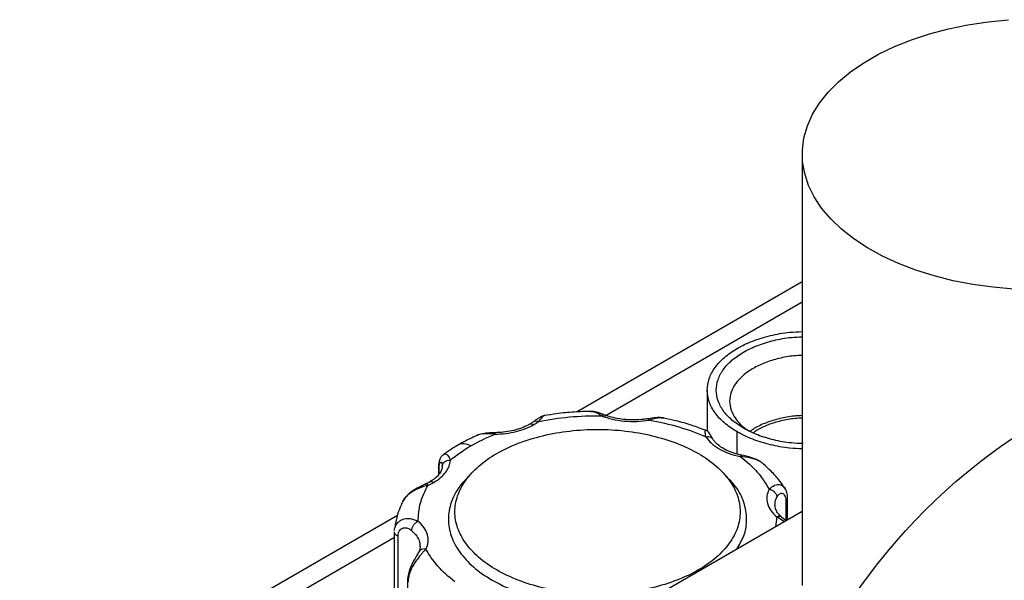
# Model space of a CAD drawing. Header units: inches. Extents: x 3 to 150, y 3 to 116.
# Tile 47 of 57: x 122.81 to 130.41, y 96.63 to 100.96. Entities that reach past the tile are written whole.
import ezdxf

# ---------------------------------------------------------------- set-up
doc = ezdxf.new("R2010")
doc.units = ezdxf.units.IN
doc.header["$LTSCALE"] = 14
doc.header["$MEASUREMENT"] = 0
doc.layers.add('TEXT', color=140, linetype='Continuous', lineweight=25)

msp = doc.modelspace()

# ---------------------------------------------------------------- linework, layer by layer
for p, q in [((128.8503, 99.9209), (128.8503, 96.5947)), ((128.8503, 98.9352), (127.1137, 97.9327)), ((127.3239, 97.901), (128.8503, 98.7822)), ((128.1174, 98.1003), (128.1174, 97.7841)), ((128.3485, 97.6072), (128.3485, 97.7783)), ((126.0726, 97.5211), (126.073, 97.516)), ((126.0731, 97.5268), (126.0747, 97.521)), ((126.0735, 97.5109), (126.0759, 97.5208)), ((126.0447, 97.5054), (126.0447, 97.4479)), ((126.0488, 97.4538), (126.0488, 97.4924)), ((126.3219, 97.4835), (126.2786, 97.4406)), ((128.264, 97.4406), (128.2206, 97.4835)), ((128.723, 97.2479), (128.723, 97.0939)), ((128.7369, 97.1002), (128.7369, 97.2706)), ((125.7283, 97.1329), (122.8144, 95.4508)), ((128.8503, 97.1656), (127.3904, 96.3229)), ((128.6535, 97.1223), (128.6446, 97.0469)), ((128.7121, 97.0859), (128.6535, 97.1223)), ((128.723, 97.0939), (128.6938, 97.119)), ((125.7041, 96.5393), (125.7041, 97.0069)), ((123.1612, 95.4979), (125.7041, 96.9659)), ((125.7324, 96.5069), (125.7324, 96.9745)), ((125.8057, 96.6342), (125.8057, 96.1666))]:
    msp.add_line(p, q)
at = {"flags": 128}
msp.add_lwpolyline([(130.4808, 98.8809), (130.3223, 98.8941), (130.1664, 98.9154), (130.0144, 98.9446), (129.8675, 98.9814), (129.7268, 99.0255), (129.5933, 99.0767), (129.4683, 99.1344), (129.3525, 99.1984), (129.247, 99.2679), (129.1526, 99.3426), (129.07, 99.4218), (128.9998, 99.505), (128.9426, 99.5913), (128.8989, 99.6803), (128.8689, 99.7711), (128.853, 99.8631), (128.8513, 99.9556), (128.8636, 100.0478), (128.8901, 100.139), (128.9304, 100.2284), (128.9843, 100.3155), (129.0512, 100.3995), (129.1308, 100.4798), (129.2224, 100.5556), (129.3252, 100.6265), (129.4384, 100.6919), (129.5613, 100.7513), (129.6927, 100.8041), (129.8317, 100.8501), (129.9772, 100.8887), (130.128, 100.9198), (130.283, 100.9431), (130.441, 100.9584)], dxfattribs=at)
for points, knots in [([(128.3485, 97.7783), (128.3141, 97.8006), (128.2452, 97.8451), (128.1731, 97.9251), (128.1276, 98.0109), (128.1124, 98.1004), (128.1276, 98.1898), (128.1728, 98.2758), (128.2462, 98.355), (128.3449, 98.4245), (128.4653, 98.4816), (128.6026, 98.5234), (128.7332, 98.5482), (128.8175, 98.5514), (128.8503, 98.5526)], [0, 0, 0, 0, 0.0859479, 0.1718957, 0.2578436, 0.3437915, 0.4297393, 0.5156872, 0.6016351, 0.6875829, 0.7735308, 0.8594787, 0.9454265, 1, 1, 1, 1]), ([(128.3978, 97.8067), (128.3664, 97.827), (128.3036, 97.8677), (128.2379, 97.9406), (128.1964, 98.0188), (128.1825, 98.1004), (128.1964, 98.1819), (128.2376, 98.2603), (128.3045, 98.3325), (128.3946, 98.3958), (128.5042, 98.4479), (128.6295, 98.486), (128.7469, 98.5084), (128.8221, 98.5113), (128.8503, 98.5124)], [0, 0, 0, 0, 0.08621, 0.17242, 0.25863, 0.34484, 0.4310501, 0.5172601, 0.6034701, 0.6896801, 0.7758901, 0.8621001, 0.9483101, 1, 1, 1, 1]), ([(128.8503, 98.3687), (128.8288, 98.3679), (128.7671, 98.3654), (128.6692, 98.3465), (128.5619, 98.314), (128.4679, 98.2693), (128.3908, 98.2151), (128.3335, 98.1532), (128.2982, 98.086), (128.2863, 98.0162), (128.298, 97.9463), (128.334, 97.8794), (128.381, 97.8254), (128.4227, 97.7978), (128.4378, 97.7878)], [0, 0, 0, 0, 0.0479682, 0.1380335, 0.2280988, 0.318164, 0.4082293, 0.4982946, 0.5883599, 0.6784252, 0.7684905, 0.8585558, 0.948621, 1, 1, 1, 1]), ([(126.8622, 97.905), (126.8566, 97.9035), (126.8457, 97.9005), (126.8252, 97.8892), (126.8028, 97.8753), (126.7868, 97.8638), (126.779, 97.8581)], [0, 0, 0, 0, 0.276192, 0.532838, 0.772101, 1, 1, 1, 1]), ([(126.8165, 97.8592), (126.894, 97.8748), (126.9739, 97.8864), (127.1361, 97.9012), (127.2183, 97.9044), (127.3003, 97.9034)], [0, 0, 0, 0, 0.5, 0.5, 1, 1, 1, 1]), ([(126.8609, 97.9022), (126.8568, 97.9007), (126.8472, 97.8973), (126.8276, 97.873), (126.8165, 97.8592)], [0, 0, 0, 0, 0.432454, 1, 1, 1, 1]), ([(127.2199, 97.9372), (127.1773, 97.9358), (127.0882, 97.9329), (126.9679, 97.9215), (126.8918, 97.909), (126.8607, 97.9039)], [0, 0, 0, 0, 0.35108, 0.734449, 1, 1, 1, 1]), ([(127.3232, 97.9105), (127.3141, 97.914), (127.2952, 97.9212), (127.268, 97.9297), (127.2414, 97.9363), (127.2261, 97.9371), (127.2182, 97.9375)], [0, 0, 0, 0, 0.227482, 0.468875, 0.724622, 1, 1, 1, 1]), ([(127.3003, 97.9034), (127.2819, 97.9145), (127.2501, 97.9337), (127.2289, 97.9344), (127.2199, 97.9347)], [0, 0, 0, 0, 0.579068, 1, 1, 1, 1]), ([(127.3003, 97.9034), (127.305, 97.9069), (127.3127, 97.9124), (127.3186, 97.9107), (127.3209, 97.9101)], [0, 0, 0, 0, 0.617707, 1, 1, 1, 1]), ([(127.3003, 97.9034), (127.327, 97.8929), (127.3557, 97.8841), (127.4157, 97.8703), (127.447, 97.8653), (127.5108, 97.8595), (127.5433, 97.8586), (127.6078, 97.861), (127.6398, 97.8643), (127.6707, 97.8696)], [0, 0, 0, 0, 0.25, 0.25, 0.5, 0.5, 0.75, 0.75, 1, 1, 1, 1]), ([(127.6603, 97.8802), (127.6489, 97.8784), (127.6156, 97.8733), (127.5581, 97.8698), (127.4894, 97.872), (127.4227, 97.8811), (127.3669, 97.8945), (127.3357, 97.906), (127.3233, 97.9105)], [0, 0, 0, 0, 0.099936, 0.293002, 0.486473, 0.67974, 0.872167, 1, 1, 1, 1]), ([(128.8503, 97.9043), (128.8299, 97.9035), (128.7704, 97.9011), (128.6754, 97.8829), (128.5718, 97.8509), (128.494, 97.8161), (128.4585, 97.7898), (128.4471, 97.7813)], [0, 0, 0, 0, 0.130077, 0.38042, 0.630763, 0.881106, 1, 1, 1, 1]), ([(126.7481, 97.8379), (126.7401, 97.8335), (126.7167, 97.8207), (126.6711, 97.8024), (126.6105, 97.7859), (126.5464, 97.7752), (126.5025, 97.7733), (126.4813, 97.7724)], [0, 0, 0, 0, 0.1157366, 0.3387191, 0.5631749, 0.7889975, 1, 1, 1, 1]), ([(126.4823, 97.7609), (126.5375, 97.7618), (126.5924, 97.7688), (126.6938, 97.794), (126.7403, 97.8122), (126.7793, 97.8348)], [0, 0, 0, 0, 0.5, 0.5, 1, 1, 1, 1]), ([(126.779, 97.8582), (126.7724, 97.8534), (126.7627, 97.8465), (126.7516, 97.8399), (126.7481, 97.8379)], [0, 0, 0, 0, 0.685545, 1, 1, 1, 1]), ([(126.7481, 97.8379), (126.7522, 97.8402), (126.7571, 97.8412), (126.7678, 97.8401), (126.7735, 97.8381), (126.7793, 97.8348)], [0, 0, 0, 0, 0.5, 0.5, 1, 1, 1, 1]), ([(126.7796, 97.8578), (126.7802, 97.8585), (126.7843, 97.8633), (126.7974, 97.8652), (126.8101, 97.8612), (126.8165, 97.8592)], [0, 0, 0, 0, 0.079636, 0.539818, 1, 1, 1, 1]), ([(127.7861, 97.8851), (127.7761, 97.8866), (127.7566, 97.8895), (127.7149, 97.8882), (127.6817, 97.8833), (127.6603, 97.8802)], [0, 0, 0, 0, 0.2760623, 0.5338225, 1, 1, 1, 1]), ([(127.6604, 97.879), (127.6616, 97.8794), (127.6646, 97.8802), (127.6684, 97.8736), (127.6707, 97.8696)], [0, 0, 0, 0, 0.383891, 1, 1, 1, 1]), ([(127.7837, 97.8833), (127.7695, 97.8852), (127.7374, 97.8896), (127.6946, 97.8767), (127.6707, 97.8696)], [0, 0, 0, 0, 0.441523, 1, 1, 1, 1]), ([(127.6707, 97.8696), (127.7493, 97.8559), (127.8258, 97.8381), (127.972, 97.7951), (128.0418, 97.7698), (128.1072, 97.7412)], [0, 0, 0, 0, 0.5, 0.5, 1, 1, 1, 1]), ([(128.1054, 97.7909), (128.0709, 97.8037), (127.9963, 97.8314), (127.8884, 97.8625), (127.8141, 97.8783), (127.7839, 97.8847)], [0, 0, 0, 0, 0.338067, 0.731726, 1, 1, 1, 1]), ([(128.4713, 97.7719), (128.4815, 97.7796), (128.5147, 97.8042), (128.588, 97.8369), (128.6866, 97.8673), (128.7761, 97.8846), (128.8318, 97.8868), (128.8503, 97.8876)], [0, 0, 0, 0, 0.113634, 0.367233, 0.620832, 0.87443, 1, 1, 1, 1]), ([(126.3352, 97.7481), (126.3031, 97.733), (126.2565, 97.7113), (126.2133, 97.6867), (126.1999, 97.6791)], [0, 0, 0, 0, 0.690294, 1, 1, 1, 1]), ([(126.4813, 97.7724), (126.4697, 97.7721), (126.4457, 97.7714), (126.4083, 97.7681), (126.3696, 97.7618), (126.3465, 97.753), (126.3345, 97.7484)], [0, 0, 0, 0, 0.224522, 0.464868, 0.722286, 1, 1, 1, 1]), ([(126.4823, 97.7609), (126.456, 97.7627), (126.4034, 97.7662), (126.3536, 97.7596), (126.3356, 97.7487), (126.3351, 97.7484)], [0, 0, 0, 0, 0.493135, 0.985466, 1, 1, 1, 1]), ([(126.4823, 97.7609), (126.4821, 97.7652), (126.4817, 97.772), (126.4814, 97.7714), (126.4813, 97.7712)], [0, 0, 0, 0, 0.629379, 1, 1, 1, 1]), ([(126.4934, 97.6117), (126.5444, 97.6411), (126.6003, 97.6676), (126.72, 97.7138), (126.7838, 97.7334), (126.9168, 97.7653), (126.9861, 97.7774), (127.1273, 97.7936), (127.1993, 97.7977), (127.3433, 97.7977), (127.4153, 97.7936), (127.5565, 97.7774), (127.6257, 97.7653), (127.7587, 97.7334), (127.8225, 97.7138), (127.9423, 97.6676), (127.9982, 97.6411), (128.1, 97.5823), (128.1459, 97.55), (128.2259, 97.4809), (128.26, 97.4441), (128.3151, 97.3673), (128.3361, 97.3273), (128.3642, 97.2458), (128.3713, 97.2042), (128.3713, 97.1211), (128.3642, 97.0795), (128.3361, 96.998), (128.3151, 96.9581), (128.26, 96.8813), (128.2259, 96.8444), (128.1459, 96.7753), (128.1, 96.743), (128.0491, 96.7136)], [0, 0, 0, 0, 0.0625, 0.0625, 0.125, 0.125, 0.1875, 0.1875, 0.25, 0.25, 0.3125, 0.3125, 0.375, 0.375, 0.4375, 0.4375, 0.5, 0.5, 0.5625, 0.5625, 0.625, 0.625, 0.6875, 0.6875, 0.75, 0.75, 0.8125, 0.8125, 0.875, 0.875, 0.9375, 0.9375, 1, 1, 1, 1]), ([(128.1072, 97.7412), (128.1045, 97.756), (128.0993, 97.7849), (128.1034, 97.7889), (128.1054, 97.7908)], [0, 0, 0, 0, 0.512319, 1, 1, 1, 1]), ([(128.1608, 97.7223), (128.1522, 97.7377), (128.14, 97.7595), (128.1238, 97.7817), (128.1111, 97.7884), (128.1053, 97.7915)], [0, 0, 0, 0, 0.559671, 0.796093, 1, 1, 1, 1]), ([(128.1072, 97.7412), (128.1149, 97.742), (128.1302, 97.7436), (128.1497, 97.7364), (128.1569, 97.7268), (128.1603, 97.7223)], [0, 0, 0, 0, 0.344884, 0.689769, 1, 1, 1, 1]), ([(128.1072, 97.7412), (128.1181, 97.7236), (128.1323, 97.7068), (128.1668, 97.6752), (128.1871, 97.6606), (128.2328, 97.6342), (128.2582, 97.6225), (128.3128, 97.6026), (128.342, 97.5944), (128.3724, 97.5881)], [0, 0, 0, 0, 0.25, 0.25, 0.5, 0.5, 0.75, 0.75, 1, 1, 1, 1]), ([(128.8503, 97.6481), (128.8175, 97.6493), (128.7332, 97.6525), (128.6029, 97.6774), (128.4643, 97.7185), (128.3871, 97.7584), (128.3485, 97.7783)], [0, 0, 0, 0, 0.174681, 0.449788, 0.724894, 1, 1, 1, 1]), ([(128.8562, 97.688), (128.826, 97.6891), (128.7488, 97.692), (128.6297, 97.7148), (128.5034, 97.7523), (128.433, 97.7886), (128.3978, 97.8067)], [0, 0, 0, 0, 0.176279, 0.450853, 0.725426, 1, 1, 1, 1]), ([(126.1999, 97.6791), (126.1815, 97.6683), (126.1404, 97.6442), (126.1034, 97.6172), (126.083, 97.6023)], [0, 0, 0, 0, 0.449815, 1, 1, 1, 1]), ([(126.2937, 97.6699), (126.2761, 97.6779), (126.241, 97.694), (126.2136, 97.6841), (126.1999, 97.6791)], [0, 0, 0, 0, 0.500051, 1, 1, 1, 1]), ([(128.385, 97.5983), (128.3741, 97.6007), (128.3423, 97.6078), (128.2938, 97.624), (128.2435, 97.6477), (128.203, 97.6749), (128.1756, 97.7007), (128.1648, 97.7165), (128.1604, 97.723)], [0, 0, 0, 0, 0.101269, 0.295665, 0.488632, 0.679792, 0.86983, 1, 1, 1, 1]), ([(126.0827, 97.6035), (126.0773, 97.5989), (126.0657, 97.5889), (126.0541, 97.5671), (126.046, 97.5392), (126.0451, 97.5166), (126.0447, 97.5049)], [0, 0, 0, 0, 0.209482, 0.448858, 0.714442, 1, 1, 1, 1]), ([(126.0825, 97.6023), (126.085, 97.6041), (126.0957, 97.612), (126.1184, 97.6024), (126.1301, 97.5748), (126.136, 97.5609)], [0, 0, 0, 0, 0.136194, 0.567759, 1, 1, 1, 1]), ([(128.0491, 96.7136), (127.9982, 96.6843), (127.9423, 96.6578), (127.8225, 96.6116), (127.7587, 96.5919), (127.6257, 96.5601), (127.5565, 96.548), (127.4153, 96.5317), (127.3433, 96.5277), (127.1993, 96.5277), (127.1273, 96.5317), (126.9861, 96.548), (126.9168, 96.5601), (126.7838, 96.5919), (126.72, 96.6116), (126.6003, 96.6578), (126.5444, 96.6843), (126.4425, 96.743), (126.3966, 96.7753), (126.3166, 96.8444), (126.2825, 96.8813), (126.2274, 96.9581), (126.2064, 96.998), (126.1784, 97.0795), (126.1713, 97.1211), (126.1713, 97.2042), (126.1784, 97.2458), (126.2064, 97.3273), (126.2274, 97.3673), (126.2825, 97.4441), (126.3166, 97.4809), (126.3966, 97.55), (126.4425, 97.5823), (126.4934, 97.6117)], [0, 0, 0, 0, 0.0625, 0.0625, 0.125, 0.125, 0.1875, 0.1875, 0.25, 0.25, 0.3125, 0.3125, 0.375, 0.375, 0.4375, 0.4375, 0.5, 0.5, 0.5625, 0.5625, 0.625, 0.625, 0.6875, 0.6875, 0.75, 0.75, 0.8125, 0.8125, 0.875, 0.875, 0.9375, 0.9375, 1, 1, 1, 1]), ([(128.3848, 97.5972), (128.3834, 97.5976), (128.3798, 97.5986), (128.3752, 97.5921), (128.3724, 97.5881)], [0, 0, 0, 0, 0.38826, 1, 1, 1, 1]), ([(128.3724, 97.5881), (128.422, 97.5504), (128.4658, 97.5101), (128.5403, 97.4256), (128.5711, 97.3815), (128.5948, 97.3361)], [0, 0, 0, 0, 0.5, 0.5, 1, 1, 1, 1]), ([(128.5518, 97.5299), (128.5433, 97.5366), (128.5162, 97.5578), (128.4535, 97.5793), (128.3994, 97.5851), (128.3724, 97.5881)], [0, 0, 0, 0, 0.186399, 0.592881, 1, 1, 1, 1]), ([(128.5226, 97.5507), (128.5207, 97.5521), (128.5066, 97.5624), (128.4741, 97.5748), (128.4291, 97.589), (128.3996, 97.5952), (128.385, 97.5983)], [0, 0, 0, 0, 0.0497476, 0.3713852, 0.6876112, 1, 1, 1, 1]), ([(126.0735, 97.513), (126.0731, 97.5087), (126.0719, 97.4957), (126.0638, 97.4734), (126.0438, 97.4443), (126.015, 97.4166), (125.9886, 97.4), (125.9767, 97.3926)], [0, 0, 0, 0, 0.115851, 0.352436, 0.573032, 0.808438, 1, 1, 1, 1]), ([(126.008, 97.3895), (126.047, 97.412), (126.0786, 97.4389), (126.1223, 97.4974), (126.1344, 97.5291), (126.136, 97.5609)], [0, 0, 0, 0, 0.5, 0.5, 1, 1, 1, 1]), ([(126.0488, 97.4924), (126.049, 97.4996), (126.0494, 97.5139), (126.0526, 97.5301), (126.0571, 97.5414), (126.0624, 97.5463), (126.0674, 97.5448), (126.072, 97.5378), (126.0724, 97.527), (126.0726, 97.5211)], [0, 0, 0, 0, 0.139167, 0.278137, 0.416781, 0.555001, 0.689818, 0.831611, 1, 1, 1, 1]), ([(126.0759, 97.5208), (126.0765, 97.5241), (126.0782, 97.5339), (126.0909, 97.5475), (126.1114, 97.5591), (126.1278, 97.5603), (126.136, 97.5609)], [0, 0, 0, 0, 0.140884, 0.427256, 0.713628, 1, 1, 1, 1]), ([(128.7155, 97.3438), (128.7032, 97.3621), (128.6723, 97.408), (128.6174, 97.4701), (128.5712, 97.5116), (128.5514, 97.5294)], [0, 0, 0, 0, 0.274605, 0.688231, 1, 1, 1, 1]), ([(126.0488, 97.4924), (126.047, 97.4955), (126.0446, 97.4996), (126.045, 97.5038), (126.0452, 97.5049)], [0, 0, 0, 0, 0.746569, 1, 1, 1, 1]), ([(126.2828, 97.4395), (126.2565, 97.4133), (126.1924, 97.3494), (126.137, 97.2356), (126.1136, 97.1056), (126.1362, 96.9751), (126.2019, 96.8498), (126.3089, 96.7343), (126.4528, 96.6331), (126.6282, 96.5499), (126.8283, 96.4882), (127.0455, 96.4501), (127.271, 96.4378), (127.4841, 96.4479), (127.6135, 96.4736), (127.6716, 96.4852)], [0, 0, 0, 0, 0.055634, 0.135559, 0.215483, 0.295408, 0.375332, 0.455257, 0.535181, 0.615106, 0.69503, 0.774955, 0.854879, 0.934804, 1, 1, 1, 1]), ([(128.3458, 96.8744), (128.3658, 96.9079), (128.4104, 96.9826), (128.4282, 97.1057), (128.4058, 97.2355), (128.3501, 97.3495), (128.286, 97.4133), (128.2598, 97.4395)], [0, 0, 0, 0, 0.180797, 0.402438, 0.624079, 0.84572, 1, 1, 1, 1]), ([(125.9657, 97.368), (125.9408, 97.3604), (125.891, 97.3451), (125.8297, 97.3115), (125.7916, 97.2764), (125.7724, 97.2527), (125.7663, 97.2372), (125.7646, 97.2328)], [0, 0, 0, 0, 0.312095, 0.623682, 0.777654, 0.936419, 1, 1, 1, 1]), ([(125.9403, 97.3741), (125.9276, 97.3684), (125.9006, 97.3563), (125.8539, 97.3307), (125.8028, 97.2938), (125.7795, 97.2588), (125.7671, 97.2403)], [0, 0, 0, 0, 0.206255, 0.437275, 0.701325, 1, 1, 1, 1]), ([(125.8891, 97.0887), (125.8873, 97.1361), (125.8929, 97.1836), (125.9186, 97.2772), (125.9387, 97.3233), (125.9657, 97.368)], [0, 0, 0, 0, 0.5, 0.5, 1, 1, 1, 1]), ([(125.9767, 97.3926), (125.9688, 97.3882), (125.9572, 97.3818), (125.9443, 97.3759), (125.9403, 97.3741)], [0, 0, 0, 0, 0.6856182, 1, 1, 1, 1]), ([(125.9657, 97.368), (125.9606, 97.3712), (125.9512, 97.377), (125.9439, 97.3746), (125.9405, 97.3736)], [0, 0, 0, 0, 0.539414, 1, 1, 1, 1]), ([(125.9767, 97.3926), (125.9808, 97.395), (125.9857, 97.3959), (125.9964, 97.3948), (126.0022, 97.3928), (126.008, 97.3895)], [0, 0, 0, 0, 0.5, 0.5, 1, 1, 1, 1]), ([(128.5948, 97.3361), (128.6086, 97.3483), (128.6362, 97.3727), (128.6767, 97.3747), (128.7028, 97.3619), (128.7119, 97.3498), (128.716, 97.3442)], [0, 0, 0, 0, 0.344039, 0.687517, 0.857249, 1, 1, 1, 1]), ([(128.5948, 97.3361), (128.5857, 97.3182), (128.58, 97.2998), (128.5759, 97.2625), (128.5774, 97.2438), (128.5875, 97.207), (128.5961, 97.1889), (128.6199, 97.1542), (128.6352, 97.1377), (128.6535, 97.1223)], [0, 0, 0, 0, 0.25, 0.25, 0.5, 0.5, 0.75, 0.75, 1, 1, 1, 1]), ([(128.5948, 97.3361), (128.6019, 97.3349), (128.6095, 97.3325), (128.6242, 97.3251), (128.6313, 97.32), (128.643, 97.308), (128.6476, 97.3012), (128.6535, 97.2876), (128.6548, 97.2809), (128.6548, 97.2749)], [0, 0, 0, 0, 0.25, 0.25, 0.5, 0.5, 0.75, 0.75, 1, 1, 1, 1]), ([(128.6548, 97.2749), (128.6571, 97.2796), (128.6598, 97.284), (128.6657, 97.2918), (128.6689, 97.2952), (128.6757, 97.3007), (128.6793, 97.3028), (128.6868, 97.3052), (128.6906, 97.3056), (128.6982, 97.3043), (128.7019, 97.3026), (128.7088, 97.2969), (128.7119, 97.2931), (128.7172, 97.2833), (128.7193, 97.2772), (128.7222, 97.2638), (128.723, 97.2562), (128.723, 97.2479)], [0, 0, 0, 0, 0.125, 0.125, 0.25, 0.25, 0.375, 0.375, 0.5, 0.5, 0.625, 0.625, 0.75, 0.75, 0.875, 0.875, 1, 1, 1, 1]), ([(128.7369, 97.271), (128.736, 97.2846), (128.7342, 97.3123), (128.7225, 97.3337), (128.7165, 97.3446)], [0, 0, 0, 0, 0.489976, 1, 1, 1, 1]), ([(125.765, 97.2327), (125.7564, 97.2137), (125.7346, 97.1659), (125.7159, 97.1009), (125.7105, 97.0548), (125.7088, 97.0397)], [0, 0, 0, 0, 0.305678, 0.771449, 1, 1, 1, 1]), ([(128.6938, 97.119), (128.6883, 97.1239), (128.6722, 97.1383), (128.6537, 97.1627), (128.6413, 97.1895), (128.6405, 97.2058), (128.64, 97.2137)], [0, 0, 0, 0, 0.148798, 0.435734, 0.727545, 1, 1, 1, 1]), ([(128.6414, 97.2139), (128.6409, 97.2186), (128.6383, 97.2391), (128.6476, 97.2593), (128.6548, 97.2749)], [0, 0, 0, 0, 0.225055, 1, 1, 1, 1]), ([(128.723, 97.2479), (128.7261, 97.2506), (128.7322, 97.2558), (128.7366, 97.2639), (128.7364, 97.269), (128.7364, 97.271)], [0, 0, 0, 0, 0.381598, 0.763195, 1, 1, 1, 1]), ([(125.7115, 97.0458), (125.7143, 97.0529), (125.7209, 97.0698), (125.7401, 97.0896), (125.7743, 97.1096), (125.8279, 97.1159), (125.8687, 97.0978), (125.8891, 97.0887)], [0, 0, 0, 0, 0.110913, 0.261532, 0.407614, 0.703575, 1, 1, 1, 1]), ([(125.8375, 97.0173), (125.8375, 97.0233), (125.8386, 97.0303), (125.8436, 97.0448), (125.8476, 97.0524), (125.8576, 97.0663), (125.8637, 97.0727), (125.8764, 97.0826), (125.883, 97.0863), (125.8891, 97.0887)], [0, 0, 0, 0, 0.25, 0.25, 0.5, 0.5, 0.75, 0.75, 1, 1, 1, 1]), ([(125.9477, 96.8749), (125.9568, 96.8928), (125.9625, 96.9113), (125.9667, 96.9485), (125.9652, 96.9672), (125.9551, 97.004), (125.9465, 97.0221), (125.9226, 97.0568), (125.9073, 97.0733), (125.8891, 97.0887)], [0, 0, 0, 0, 0.25, 0.25, 0.5, 0.5, 0.75, 0.75, 1, 1, 1, 1]), ([(128.6935, 97.1178), (128.6924, 97.1192), (128.6878, 97.1249), (128.6734, 97.1277), (128.6601, 97.1241), (128.6535, 97.1223)], [0, 0, 0, 0, 0.139194, 0.569597, 1, 1, 1, 1]), ([(125.7324, 96.9745), (125.7232, 96.978), (125.7156, 96.9828), (125.7057, 96.9942), (125.7034, 97.0006), (125.7041, 97.0069)], [0, 0, 0, 0, 0.5, 0.5, 1, 1, 1, 1]), ([(125.7058, 97.0193), (125.7061, 97.0262), (125.7065, 97.0358), (125.7104, 97.0436), (125.7115, 97.0458)], [0, 0, 0, 0, 0.718364, 1, 1, 1, 1]), ([(125.7324, 96.9745), (125.7324, 96.9827), (125.7334, 96.9903), (125.7363, 97.001), (125.7375, 97.0044), (125.7403, 97.0108), (125.7419, 97.0137), (125.7473, 97.0219), (125.7517, 97.0266), (125.7613, 97.0337), (125.7666, 97.0362), (125.7777, 97.0392), (125.7833, 97.0398), (125.7948, 97.039), (125.8006, 97.0378), (125.8173, 97.032), (125.8279, 97.0254), (125.8375, 97.0173)], [0, 0, 0, 0, 0.125, 0.125, 0.1875, 0.1875, 0.25, 0.25, 0.375, 0.375, 0.5, 0.5, 0.625, 0.625, 0.75, 0.75, 1, 1, 1, 1]), ([(125.8375, 97.0173), (125.8515, 97.0036), (125.8796, 96.976), (125.9005, 96.9337), (125.9009, 96.9064), (125.9011, 96.895)], [0, 0, 0, 0, 0.36906, 0.73812, 1, 1, 1, 1]), ([(125.892, 96.8522), (125.887, 96.8431), (125.8762, 96.8234), (125.8542, 96.7867), (125.8346, 96.7485), (125.8199, 96.7131), (125.8081, 96.6733), (125.8065, 96.6473), (125.8057, 96.6338)], [0, 0, 0, 0, 0.188937, 0.409813, 0.537499, 0.678219, 0.832856, 1, 1, 1, 1]), ([(125.9477, 96.8749), (125.9462, 96.8732), (125.943, 96.8697), (125.938, 96.8642), (125.9329, 96.8586), (125.9276, 96.8528), (125.9221, 96.8467), (125.9166, 96.8404), (125.9109, 96.8339), (125.8994, 96.8204), (125.8818, 96.7985), (125.8591, 96.7658), (125.8387, 96.7302), (125.8259, 96.7005), (125.8187, 96.6782), (125.8149, 96.6635), (125.8121, 96.649), (125.8103, 96.6347), (125.8101, 96.6256), (125.81, 96.621)], [0, 0, 0, 0, 0.031071, 0.062154, 0.093269, 0.124432, 0.155662, 0.186976, 0.218392, 0.249927, 0.373946, 0.499658, 0.622463, 0.74909, 0.798542, 0.848297, 0.898417, 0.948964, 1, 1, 1, 1]), ([(125.9025, 96.8952), (125.9027, 96.8941), (125.9041, 96.8837), (125.9001, 96.8699), (125.8938, 96.8561), (125.892, 96.8522)], [0, 0, 0, 0, 0.0829399, 0.7393314, 1, 1, 1, 1]), ([(125.9477, 96.8749), (125.9398, 96.8755), (125.924, 96.8767), (125.9049, 96.8679), (125.8938, 96.8589), (125.8923, 96.8524), (125.8922, 96.8523)], [0, 0, 0, 0, 0.330296, 0.660591, 0.990887, 1, 1, 1, 1]), ([(126.1701, 96.6229), (126.1205, 96.6607), (126.0767, 96.701), (126.0022, 96.7854), (125.9715, 96.8295), (125.9477, 96.8749)], [0, 0, 0, 0, 0.5, 0.5, 1, 1, 1, 1])]:
    msp.add_open_spline(points, degree=3, knots=knots)
for points in [[(126.7793, 97.8348), (126.7926, 97.8424), (126.805, 97.8506), (126.8165, 97.8592)], [(126.2937, 97.6699), (126.3517, 97.7034), (126.4149, 97.7339), (126.4823, 97.7609)], [(126.136, 97.5609), (126.1828, 97.5999), (126.2357, 97.6363), (126.2937, 97.6699)], [(125.9657, 97.368), (125.9806, 97.3747), (125.9947, 97.3818), (126.008, 97.3895)]]:
    msp.add_open_spline(points, degree=3)
at = {"layer": 'TEXT'}
msp.add_circle((133.013, 93.956), 4.5489, dxfattribs=at)

doc.saveas('drawing.dxf')
